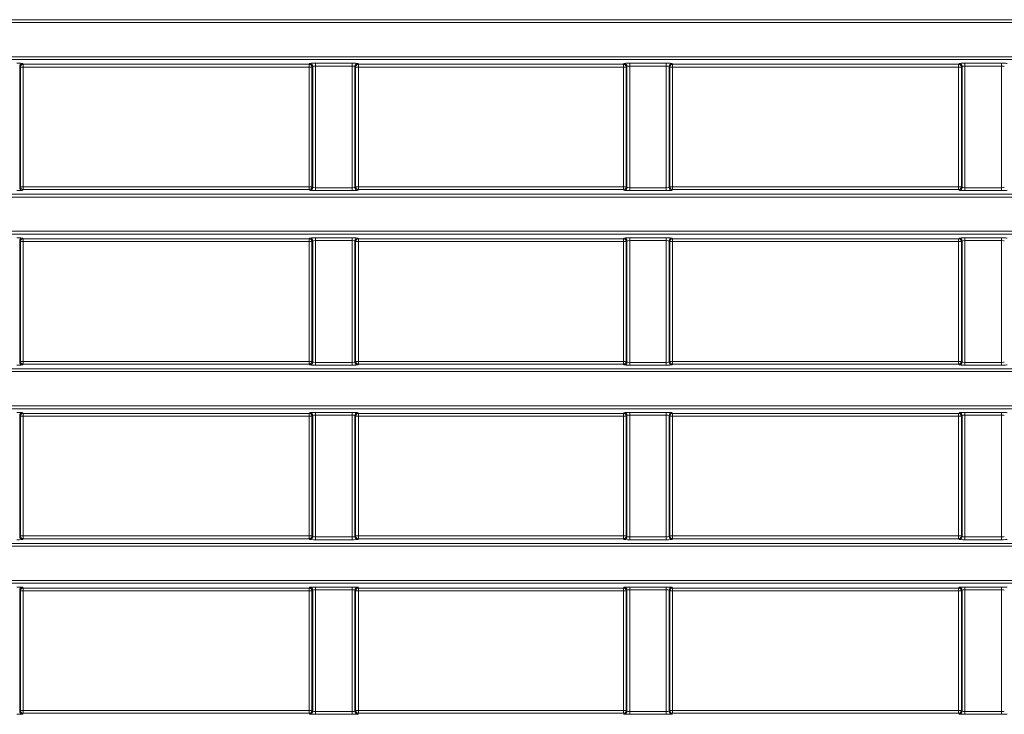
# Model space of a CAD drawing. Header units: millimetres. Extents: x 0 to 1118, y 0 to 864.
# Tile 90 of 256: x 91 to 109, y 461 to 474. Entities that reach past the tile are written whole.
import ezdxf

# ---------------------------------------------------------------- set-up
doc = ezdxf.new("R2010")
doc.units = ezdxf.units.MM

msp = doc.modelspace()

# ---------------------------------------------------------------- linework, layer by layer
at = {"color": 7, "linetype": 'Continuous', "lineweight": 18}
for p, q in [((35.9277, 473.6289), (225.0705, 473.6289)), ((225.0705, 473.579), (35.9277, 473.579)), ((35.9277, 472.9664), (225.0705, 472.9664)), ((225.0705, 472.9164), (35.9277, 472.9164)), ((91.0016, 470.6259), (91.0016, 472.7944)), ((91.0016, 472.7944), (91.0143, 472.7817)), ((91.0143, 472.7817), (91.0143, 470.6386)), ((91.0143, 472.7817), (91.0642, 472.7817)), ((91.0642, 472.8317), (91.0515, 472.8444)), ((96.184, 472.8317), (91.0642, 472.8317)), ((91.0642, 472.7817), (91.0642, 472.8317)), ((91.0642, 472.7817), (96.184, 472.7817)), ((91.0642, 470.6386), (91.0642, 472.7817)), ((96.1967, 472.8444), (96.184, 472.8317)), ((96.184, 472.8317), (96.184, 472.7817)), ((96.184, 472.7817), (96.2339, 472.7817)), ((96.184, 472.7817), (96.184, 470.6386)), ((96.2339, 472.7817), (96.2466, 472.7944)), ((96.2339, 470.6386), (96.2339, 472.7817)), ((96.2466, 472.7944), (96.2466, 470.6259)), ((96.9517, 472.8493), (96.2966, 472.8493)), ((96.2966, 472.7994), (96.2966, 472.8493)), ((96.2966, 472.7994), (96.9517, 472.7994)), ((96.2966, 470.6209), (96.2966, 472.7994)), ((96.9517, 472.7994), (96.9517, 472.8493)), ((96.9517, 472.7994), (96.9517, 470.6209)), ((97.0016, 470.6259), (97.0016, 472.7944)), ((97.0016, 472.7944), (97.0143, 472.7817)), ((97.0143, 472.7817), (97.0143, 470.6386)), ((97.0143, 472.7817), (97.0642, 472.7817)), ((97.0642, 472.8317), (97.0515, 472.8444)), ((97.0642, 472.8317), (101.809, 472.8317)), ((97.0642, 472.7817), (97.0642, 472.8317)), ((101.809, 472.7817), (97.0642, 472.7817)), ((97.0642, 470.6386), (97.0642, 472.7817)), ((101.809, 472.8317), (101.8217, 472.8444)), ((101.809, 472.7817), (101.809, 472.8317)), ((101.8589, 472.7817), (101.809, 472.7817)), ((101.809, 470.6386), (101.809, 472.7817)), ((101.8716, 472.7944), (101.8589, 472.7817)), ((101.8589, 472.7817), (101.8589, 470.6386)), ((101.8716, 470.6259), (101.8716, 472.7944)), ((101.9216, 472.8493), (102.5767, 472.8493)), ((101.9216, 472.7994), (101.9216, 472.8493)), ((102.5767, 472.7994), (101.9216, 472.7994)), ((101.9216, 472.7994), (101.9216, 470.6209)), ((102.5767, 472.7994), (102.5767, 472.8493)), ((102.5767, 470.6209), (102.5767, 472.7994)), ((102.6266, 472.7944), (102.6266, 470.6259)), ((102.6393, 472.7817), (102.6266, 472.7944)), ((102.6393, 470.6386), (102.6393, 472.7817)), ((102.6892, 472.7817), (102.6393, 472.7817)), ((102.6765, 472.8444), (102.6892, 472.8317)), ((102.6892, 472.8317), (107.809, 472.8317)), ((102.6892, 472.8317), (102.6892, 472.7817)), ((107.809, 472.7817), (102.6892, 472.7817)), ((102.6892, 472.7817), (102.6892, 470.6386)), ((107.809, 472.8317), (107.8217, 472.8444)), ((107.809, 472.7817), (107.809, 472.8317)), ((107.8589, 472.7817), (107.809, 472.7817)), ((107.809, 470.6386), (107.809, 472.7817)), ((107.8716, 472.7944), (107.8589, 472.7817)), ((107.8589, 472.7817), (107.8589, 470.6386)), ((107.8716, 470.6259), (107.8716, 472.7944)), ((107.9216, 472.8493), (108.5767, 472.8493)), ((107.9216, 472.7994), (107.9216, 472.8493)), ((108.5767, 472.7994), (107.9216, 472.7994)), ((107.9216, 472.7994), (107.9216, 470.6209)), ((108.5767, 472.7994), (108.5767, 472.8493)), ((108.5767, 470.6209), (108.5767, 472.7994)), ((91.0143, 470.6386), (91.0016, 470.6259)), ((91.0642, 470.6386), (91.0143, 470.6386)), ((91.0515, 470.576), (91.0642, 470.5887)), ((91.0642, 470.5887), (91.0642, 470.6386)), ((96.184, 470.6386), (91.0642, 470.6386)), ((91.0642, 470.5887), (96.184, 470.5887)), ((96.2339, 470.6386), (96.184, 470.6386)), ((96.184, 470.6386), (96.184, 470.5887)), ((96.184, 470.5887), (96.1967, 470.576)), ((96.2466, 470.6259), (96.2339, 470.6386)), ((96.2966, 470.571), (96.2966, 470.6209)), ((96.9517, 470.6209), (96.2966, 470.6209)), ((96.9517, 470.571), (96.9517, 470.6209)), ((97.0143, 470.6386), (97.0016, 470.6259)), ((97.0642, 470.6386), (97.0143, 470.6386)), ((97.0515, 470.576), (97.0642, 470.5887)), ((97.0642, 470.5887), (97.0642, 470.6386)), ((97.0642, 470.6386), (101.809, 470.6386)), ((101.809, 470.5887), (97.0642, 470.5887)), ((101.809, 470.5887), (101.809, 470.6386)), ((101.809, 470.6386), (101.8589, 470.6386)), ((101.8217, 470.576), (101.809, 470.5887)), ((101.8589, 470.6386), (101.8716, 470.6259)), ((101.9216, 470.571), (101.9216, 470.6209)), ((101.9216, 470.6209), (102.5767, 470.6209)), ((102.5767, 470.571), (102.5767, 470.6209)), ((102.6266, 470.6259), (102.6393, 470.6386)), ((102.6393, 470.6386), (102.6892, 470.6386)), ((102.6892, 470.5887), (102.6765, 470.576)), ((102.6892, 470.6386), (102.6892, 470.5887)), ((102.6892, 470.6386), (107.809, 470.6386)), ((107.809, 470.5887), (102.6892, 470.5887)), ((107.809, 470.5887), (107.809, 470.6386)), ((107.809, 470.6386), (107.8589, 470.6386)), ((107.8217, 470.576), (107.809, 470.5887)), ((107.8589, 470.6386), (107.8716, 470.6259)), ((107.9216, 470.571), (107.9216, 470.6209)), ((107.9216, 470.6209), (108.5767, 470.6209)), ((108.5767, 470.571), (108.5767, 470.6209)), ((35.9277, 470.5039), (225.0705, 470.5039)), ((225.0705, 470.454), (35.9277, 470.454)), ((96.2966, 470.571), (96.9517, 470.571)), ((102.5767, 470.571), (101.9216, 470.571)), ((108.5767, 470.571), (107.9216, 470.571)), ((35.9277, 469.8414), (225.0705, 469.8414)), ((225.0705, 469.7914), (35.9277, 469.7914)), ((91.0642, 469.7067), (91.0515, 469.7194)), ((96.184, 469.7067), (91.0642, 469.7067)), ((91.0642, 469.6567), (91.0642, 469.7067)), ((96.1967, 469.7194), (96.184, 469.7067)), ((96.184, 469.7067), (96.184, 469.6567)), ((96.9517, 469.7243), (96.2966, 469.7243)), ((96.2966, 469.6744), (96.2966, 469.7243)), ((96.9517, 469.6744), (96.9517, 469.7243)), ((97.0642, 469.7067), (97.0515, 469.7194)), ((97.0642, 469.7067), (101.809, 469.7067)), ((97.0642, 469.6567), (97.0642, 469.7067)), ((101.809, 469.7067), (101.8217, 469.7194)), ((101.809, 469.6567), (101.809, 469.7067)), ((101.9216, 469.7243), (102.5767, 469.7243)), ((101.9216, 469.6744), (101.9216, 469.7243)), ((102.5767, 469.6744), (102.5767, 469.7243)), ((102.6765, 469.7194), (102.6892, 469.7067)), ((102.6892, 469.7067), (107.809, 469.7067)), ((102.6892, 469.7067), (102.6892, 469.6567)), ((107.809, 469.7067), (107.8217, 469.7194)), ((107.809, 469.6567), (107.809, 469.7067)), ((107.9216, 469.7243), (108.5767, 469.7243)), ((107.9216, 469.7243), (107.9216, 469.6744)), ((108.5767, 469.7243), (108.5767, 469.6744)), ((91.0016, 467.5009), (91.0016, 469.6694)), ((91.0016, 469.6694), (91.0143, 469.6567)), ((91.0143, 469.6567), (91.0143, 467.5136)), ((91.0143, 469.6567), (91.0642, 469.6567)), ((91.0642, 467.5136), (91.0642, 469.6567)), ((91.0642, 469.6567), (96.184, 469.6567)), ((96.184, 469.6567), (96.184, 467.5136)), ((96.184, 469.6567), (96.2339, 469.6567)), ((96.2339, 469.6567), (96.2466, 469.6694)), ((96.2339, 467.5136), (96.2339, 469.6567)), ((96.2466, 469.6694), (96.2466, 467.5009)), ((96.2966, 469.6744), (96.9517, 469.6744)), ((96.2966, 467.4959), (96.2966, 469.6744)), ((96.9517, 469.6744), (96.9517, 467.4959)), ((97.0016, 467.5009), (97.0016, 469.6694)), ((97.0016, 469.6694), (97.0143, 469.6567)), ((97.0143, 469.6567), (97.0143, 467.5136)), ((97.0143, 469.6567), (97.0642, 469.6567)), ((101.809, 469.6567), (97.0642, 469.6567)), ((97.0642, 467.5136), (97.0642, 469.6567)), ((101.8589, 469.6567), (101.809, 469.6567)), ((101.809, 467.5136), (101.809, 469.6567)), ((101.8716, 469.6694), (101.8589, 469.6567)), ((101.8589, 469.6567), (101.8589, 467.5136)), ((101.8716, 467.5009), (101.8716, 469.6694)), ((102.5767, 469.6744), (101.9216, 469.6744)), ((101.9216, 469.6744), (101.9216, 467.4959)), ((102.5767, 467.4959), (102.5767, 469.6744)), ((102.6266, 469.6694), (102.6266, 467.5009)), ((102.6393, 469.6567), (102.6266, 469.6694)), ((102.6393, 467.5136), (102.6393, 469.6567)), ((102.6892, 469.6567), (102.6393, 469.6567)), ((107.809, 469.6567), (102.6892, 469.6567)), ((102.6892, 469.6567), (102.6892, 467.5136)), ((107.8589, 469.6567), (107.809, 469.6567)), ((107.809, 467.5136), (107.809, 469.6567)), ((107.8716, 469.6694), (107.8589, 469.6567)), ((107.8589, 469.6567), (107.8589, 467.5136)), ((107.8716, 467.5009), (107.8716, 469.6694)), ((108.5767, 469.6744), (107.9216, 469.6744)), ((107.9216, 469.6744), (107.9216, 467.4959)), ((108.5767, 467.4959), (108.5767, 469.6744)), ((91.0143, 467.5136), (91.0016, 467.5009)), ((91.0642, 467.5136), (91.0143, 467.5136)), ((91.0515, 467.451), (91.0642, 467.4637)), ((91.0642, 467.4637), (91.0642, 467.5136)), ((96.184, 467.5136), (91.0642, 467.5136)), ((91.0642, 467.4637), (96.184, 467.4637)), ((96.184, 467.5136), (96.184, 467.4637)), ((96.2339, 467.5136), (96.184, 467.5136)), ((96.184, 467.4637), (96.1967, 467.451)), ((96.2466, 467.5009), (96.2339, 467.5136)), ((96.2966, 467.446), (96.2966, 467.4959)), ((96.9517, 467.4959), (96.2966, 467.4959)), ((96.2966, 467.446), (96.9517, 467.446)), ((96.9517, 467.446), (96.9517, 467.4959)), ((97.0143, 467.5136), (97.0016, 467.5009)), ((97.0642, 467.5136), (97.0143, 467.5136)), ((97.0515, 467.451), (97.0642, 467.4637)), ((97.0642, 467.4637), (97.0642, 467.5136)), ((97.0642, 467.5136), (101.809, 467.5136)), ((101.809, 467.4637), (97.0642, 467.4637)), ((101.809, 467.4637), (101.809, 467.5136)), ((101.809, 467.5136), (101.8589, 467.5136)), ((101.8217, 467.451), (101.809, 467.4637)), ((101.8589, 467.5136), (101.8716, 467.5009)), ((101.9216, 467.446), (101.9216, 467.4959)), ((101.9216, 467.4959), (102.5767, 467.4959)), ((102.5767, 467.446), (101.9216, 467.446)), ((102.5767, 467.446), (102.5767, 467.4959)), ((102.6266, 467.5009), (102.6393, 467.5136)), ((102.6393, 467.5136), (102.6892, 467.5136)), ((102.6892, 467.4637), (102.6765, 467.451)), ((102.6892, 467.5136), (102.6892, 467.4637)), ((102.6892, 467.5136), (107.809, 467.5136)), ((107.809, 467.4637), (102.6892, 467.4637)), ((107.809, 467.4637), (107.809, 467.5136)), ((107.809, 467.5136), (107.8589, 467.5136)), ((107.8217, 467.451), (107.809, 467.4637)), ((107.8589, 467.5136), (107.8716, 467.5009)), ((107.9216, 467.4959), (107.9216, 467.446)), ((107.9216, 467.4959), (108.5767, 467.4959)), ((108.5767, 467.446), (107.9216, 467.446)), ((108.5767, 467.4959), (108.5767, 467.446)), ((35.9277, 467.3789), (225.0705, 467.3789)), ((225.0705, 467.329), (35.9277, 467.329)), ((35.9277, 466.7164), (225.0705, 466.7164)), ((225.0705, 466.6664), (35.9277, 466.6664)), ((91.0016, 464.3759), (91.0016, 466.5444)), ((91.0016, 466.5444), (91.0143, 466.5317)), ((91.0642, 466.5817), (91.0515, 466.5944)), ((96.184, 466.5817), (91.0642, 466.5817)), ((91.0642, 466.5317), (91.0642, 466.5817)), ((96.1967, 466.5944), (96.184, 466.5817)), ((96.184, 466.5817), (96.184, 466.5317)), ((96.2339, 466.5317), (96.2466, 466.5444)), ((96.2466, 466.5444), (96.2466, 464.3759)), ((96.9517, 466.5993), (96.2966, 466.5993)), ((96.2966, 466.5993), (96.2966, 466.5494)), ((96.2966, 466.5494), (96.9517, 466.5494)), ((96.2966, 464.3709), (96.2966, 466.5494)), ((96.9517, 466.5993), (96.9517, 466.5494)), ((96.9517, 466.5494), (96.9517, 464.3709)), ((97.0016, 464.3759), (97.0016, 466.5444)), ((97.0016, 466.5444), (97.0143, 466.5317)), ((97.0642, 466.5817), (97.0515, 466.5944)), ((97.0642, 466.5817), (101.809, 466.5817)), ((97.0642, 466.5317), (97.0642, 466.5817)), ((101.809, 466.5817), (101.8217, 466.5944)), ((101.809, 466.5317), (101.809, 466.5817)), ((101.8716, 466.5444), (101.8589, 466.5317)), ((101.8716, 464.3759), (101.8716, 466.5444)), ((101.9216, 466.5993), (102.5767, 466.5993)), ((101.9216, 466.5993), (101.9216, 466.5494)), ((102.5767, 466.5494), (101.9216, 466.5494)), ((101.9216, 466.5494), (101.9216, 464.3709)), ((102.5767, 466.5993), (102.5767, 466.5494)), ((102.5767, 464.3709), (102.5767, 466.5494)), ((102.6266, 466.5444), (102.6266, 464.3759)), ((102.6393, 466.5317), (102.6266, 466.5444)), ((102.6765, 466.5944), (102.6892, 466.5817)), ((102.6892, 466.5817), (107.809, 466.5817)), ((102.6892, 466.5817), (102.6892, 466.5317)), ((107.809, 466.5817), (107.8217, 466.5944)), ((107.809, 466.5317), (107.809, 466.5817)), ((107.8716, 466.5444), (107.8589, 466.5317)), ((107.8716, 464.3759), (107.8716, 466.5444)), ((107.9216, 466.5993), (108.5767, 466.5993)), ((107.9216, 466.5993), (107.9216, 466.5494)), ((108.5767, 466.5494), (107.9216, 466.5494)), ((107.9216, 466.5494), (107.9216, 464.3709)), ((108.5767, 466.5993), (108.5767, 466.5494)), ((108.5767, 464.3709), (108.5767, 466.5494)), ((91.0143, 466.5317), (91.0143, 464.3886)), ((91.0143, 466.5317), (91.0642, 466.5317)), ((91.0642, 464.3886), (91.0642, 466.5317)), ((91.0642, 466.5317), (96.184, 466.5317)), ((96.184, 466.5317), (96.2339, 466.5317)), ((96.184, 466.5317), (96.184, 464.3886)), ((96.2339, 464.3886), (96.2339, 466.5317)), ((97.0143, 466.5317), (97.0143, 464.3886)), ((97.0143, 466.5317), (97.0642, 466.5317)), ((101.809, 466.5317), (97.0642, 466.5317)), ((97.0642, 464.3886), (97.0642, 466.5317)), ((101.8589, 466.5317), (101.809, 466.5317)), ((101.809, 464.3886), (101.809, 466.5317)), ((101.8589, 466.5317), (101.8589, 464.3886)), ((102.6393, 464.3886), (102.6393, 466.5317)), ((102.6892, 466.5317), (102.6393, 466.5317)), ((102.6892, 466.5317), (102.6892, 464.3886)), ((107.809, 466.5317), (102.6892, 466.5317)), ((107.8589, 466.5317), (107.809, 466.5317)), ((107.809, 464.3886), (107.809, 466.5317)), ((107.8589, 466.5317), (107.8589, 464.3886)), ((35.9277, 464.2539), (225.0705, 464.2539)), ((91.0143, 464.3886), (91.0016, 464.3759)), ((91.0642, 464.3886), (91.0143, 464.3886)), ((91.0515, 464.326), (91.0642, 464.3387)), ((91.0642, 464.3387), (91.0642, 464.3886)), ((96.184, 464.3886), (91.0642, 464.3886)), ((91.0642, 464.3387), (96.184, 464.3387)), ((96.184, 464.3886), (96.184, 464.3387)), ((96.2339, 464.3886), (96.184, 464.3886)), ((96.184, 464.3387), (96.1967, 464.326)), ((96.2466, 464.3759), (96.2339, 464.3886)), ((96.2966, 464.3709), (96.2966, 464.321)), ((96.9517, 464.3709), (96.2966, 464.3709)), ((96.2966, 464.321), (96.9517, 464.321)), ((96.9517, 464.3709), (96.9517, 464.321)), ((97.0143, 464.3886), (97.0016, 464.3759)), ((97.0642, 464.3886), (97.0143, 464.3886)), ((97.0515, 464.326), (97.0642, 464.3387)), ((97.0642, 464.3387), (97.0642, 464.3886)), ((97.0642, 464.3886), (101.809, 464.3886)), ((101.809, 464.3387), (97.0642, 464.3387)), ((101.809, 464.3387), (101.809, 464.3886)), ((101.809, 464.3886), (101.8589, 464.3886)), ((101.8217, 464.326), (101.809, 464.3387)), ((101.8589, 464.3886), (101.8716, 464.3759)), ((101.9216, 464.3709), (101.9216, 464.321)), ((101.9216, 464.3709), (102.5767, 464.3709)), ((102.5767, 464.321), (101.9216, 464.321)), ((102.5767, 464.3709), (102.5767, 464.321)), ((102.6266, 464.3759), (102.6393, 464.3886)), ((102.6393, 464.3886), (102.6892, 464.3886)), ((102.6892, 464.3387), (102.6765, 464.326)), ((102.6892, 464.3886), (102.6892, 464.3387)), ((102.6892, 464.3886), (107.809, 464.3886)), ((107.809, 464.3387), (102.6892, 464.3387)), ((107.809, 464.3387), (107.809, 464.3886)), ((107.809, 464.3886), (107.8589, 464.3886)), ((107.8217, 464.326), (107.809, 464.3387)), ((107.8589, 464.3886), (107.8716, 464.3759)), ((107.9216, 464.3709), (107.9216, 464.321)), ((107.9216, 464.3709), (108.5767, 464.3709)), ((108.5767, 464.321), (107.9216, 464.321)), ((108.5767, 464.3709), (108.5767, 464.321)), ((225.0705, 464.204), (35.9277, 464.204)), ((35.9277, 463.5914), (225.0705, 463.5914)), ((225.0705, 463.5414), (35.9277, 463.5414)), ((91.0016, 461.2509), (91.0016, 463.4194)), ((91.0016, 463.4194), (91.0143, 463.4067)), ((91.0143, 463.4067), (91.0143, 461.2636)), ((91.0143, 463.4067), (91.0642, 463.4067)), ((91.0642, 463.4567), (91.0515, 463.4694)), ((96.184, 463.4567), (91.0642, 463.4567)), ((91.0642, 463.4067), (91.0642, 463.4567)), ((91.0642, 463.4067), (96.184, 463.4067)), ((91.0642, 461.2636), (91.0642, 463.4067)), ((96.1967, 463.4694), (96.184, 463.4567)), ((96.184, 463.4567), (96.184, 463.4067)), ((96.184, 463.4067), (96.2339, 463.4067)), ((96.184, 463.4067), (96.184, 461.2636)), ((96.2339, 463.4067), (96.2466, 463.4194)), ((96.2339, 461.2636), (96.2339, 463.4067)), ((96.2466, 463.4194), (96.2466, 461.2509)), ((96.9517, 463.4743), (96.2966, 463.4743)), ((96.2966, 463.4244), (96.2966, 463.4743)), ((96.2966, 463.4244), (96.9517, 463.4244)), ((96.2966, 461.2459), (96.2966, 463.4244)), ((96.9517, 463.4244), (96.9517, 463.4743)), ((96.9517, 463.4244), (96.9517, 461.2459)), ((97.0016, 461.2509), (97.0016, 463.4194)), ((97.0016, 463.4194), (97.0143, 463.4067)), ((97.0143, 463.4067), (97.0143, 461.2636)), ((97.0143, 463.4067), (97.0642, 463.4067)), ((97.0642, 463.4567), (97.0515, 463.4694)), ((97.0642, 463.4567), (101.809, 463.4567)), ((97.0642, 463.4067), (97.0642, 463.4567)), ((101.809, 463.4067), (97.0642, 463.4067)), ((97.0642, 461.2636), (97.0642, 463.4067)), ((101.809, 463.4567), (101.8217, 463.4694)), ((101.809, 463.4067), (101.809, 463.4567)), ((101.8589, 463.4067), (101.809, 463.4067)), ((101.809, 461.2636), (101.809, 463.4067)), ((101.8716, 463.4194), (101.8589, 463.4067)), ((101.8589, 463.4067), (101.8589, 461.2636)), ((101.8716, 461.2509), (101.8716, 463.4194)), ((101.9216, 463.4743), (102.5767, 463.4743)), ((101.9216, 463.4244), (101.9216, 463.4743)), ((102.5767, 463.4244), (101.9216, 463.4244)), ((101.9216, 463.4244), (101.9216, 461.2459)), ((102.5767, 463.4244), (102.5767, 463.4743)), ((102.5767, 461.2459), (102.5767, 463.4244)), ((102.6266, 463.4194), (102.6266, 461.2509)), ((102.6393, 463.4067), (102.6266, 463.4194)), ((102.6393, 461.2636), (102.6393, 463.4067)), ((102.6892, 463.4067), (102.6393, 463.4067)), ((102.6765, 463.4694), (102.6892, 463.4567)), ((102.6892, 463.4567), (107.809, 463.4567)), ((102.6892, 463.4567), (102.6892, 463.4067)), ((102.6892, 463.4067), (102.6892, 461.2636)), ((107.809, 463.4067), (102.6892, 463.4067)), ((107.809, 463.4567), (107.8217, 463.4694)), ((107.809, 463.4067), (107.809, 463.4567)), ((107.8589, 463.4067), (107.809, 463.4067)), ((107.809, 461.2636), (107.809, 463.4067)), ((107.8716, 463.4194), (107.8589, 463.4067)), ((107.8589, 463.4067), (107.8589, 461.2636)), ((107.8716, 461.2509), (107.8716, 463.4194)), ((107.9216, 463.4743), (108.5767, 463.4743)), ((107.9216, 463.4244), (107.9216, 463.4743)), ((108.5767, 463.4244), (107.9216, 463.4244)), ((107.9216, 463.4244), (107.9216, 461.2459)), ((108.5767, 463.4244), (108.5767, 463.4743)), ((108.5767, 461.2459), (108.5767, 463.4244)), ((91.0143, 461.2636), (91.0016, 461.2509)), ((91.0642, 461.2636), (91.0143, 461.2636)), ((91.0642, 461.2137), (91.0642, 461.2636)), ((96.184, 461.2636), (91.0642, 461.2636)), ((96.2339, 461.2636), (96.184, 461.2636)), ((96.184, 461.2636), (96.184, 461.2137)), ((96.2466, 461.2509), (96.2339, 461.2636)), ((97.0143, 461.2636), (97.0016, 461.2509)), ((97.0642, 461.2636), (97.0143, 461.2636)), ((97.0642, 461.2137), (97.0642, 461.2636)), ((97.0642, 461.2636), (101.809, 461.2636)), ((101.809, 461.2137), (101.809, 461.2636)), ((101.809, 461.2636), (101.8589, 461.2636)), ((101.8589, 461.2636), (101.8716, 461.2509)), ((102.6266, 461.2509), (102.6393, 461.2636)), ((102.6393, 461.2636), (102.6892, 461.2636)), ((102.6892, 461.2636), (102.6892, 461.2137)), ((102.6892, 461.2636), (107.809, 461.2636)), ((107.809, 461.2137), (107.809, 461.2636)), ((107.809, 461.2636), (107.8589, 461.2636)), ((107.8589, 461.2636), (107.8716, 461.2509)), ((91.0515, 461.201), (91.0642, 461.2137)), ((91.0642, 461.2137), (96.184, 461.2137)), ((96.184, 461.2137), (96.1967, 461.201)), ((96.2966, 461.196), (96.2966, 461.2459)), ((96.9517, 461.2459), (96.2966, 461.2459)), ((96.2966, 461.196), (96.9517, 461.196)), ((96.9517, 461.196), (96.9517, 461.2459)), ((97.0515, 461.201), (97.0642, 461.2137)), ((101.809, 461.2137), (97.0642, 461.2137)), ((101.8217, 461.201), (101.809, 461.2137)), ((101.9216, 461.196), (101.9216, 461.2459)), ((101.9216, 461.2459), (102.5767, 461.2459)), ((102.5767, 461.196), (101.9216, 461.196)), ((102.5767, 461.196), (102.5767, 461.2459)), ((102.6892, 461.2137), (102.6765, 461.201)), ((107.809, 461.2137), (102.6892, 461.2137)), ((107.8217, 461.201), (107.809, 461.2137)), ((107.9216, 461.196), (107.9216, 461.2459)), ((107.9216, 461.2459), (108.5767, 461.2459)), ((108.5767, 461.196), (107.9216, 461.196)), ((108.5767, 461.196), (108.5767, 461.2459))]:
    msp.add_line(p, q, dxfattribs=at)
for centre, start, end in [((91.0517, 472.7943), 90.1836, 179.8164), ((91.0644, 472.7816), 90.1836, 179.8164), ((96.1838, 472.7816), 0.1836, 89.8164), ((96.1965, 472.7943), 0.1836, 89.8164), ((97.0517, 472.7943), 90.1836, 179.8164), ((97.0644, 472.7816), 90.1836, 179.8164), ((101.8088, 472.7816), 0.1836, 89.8164), ((101.8215, 472.7943), 0.1836, 89.8164), ((102.6767, 472.7943), 90.1836, 179.8164), ((102.6894, 472.7816), 90.1836, 179.8164), ((107.8088, 472.7816), 0.1836, 89.8164), ((107.8215, 472.7943), 0.1836, 89.8164), ((91.0517, 470.6261), 180.1836, 269.8164), ((91.0644, 470.6388), 180.1836, 269.8164), ((96.1838, 470.6388), 270.1836, 359.8164), ((96.1965, 470.6261), 270.1836, 359.8164), ((97.0517, 470.6261), 180.1836, 269.8164), ((97.0644, 470.6388), 180.1836, 269.8164), ((101.8088, 470.6388), 270.1836, 359.8164), ((101.8215, 470.6261), 270.1836, 359.8164), ((102.6767, 470.6261), 180.1836, 269.8164), ((102.6894, 470.6388), 180.1836, 269.8164), ((107.8088, 470.6388), 270.1836, 359.8164), ((107.8215, 470.6261), 270.1836, 359.8164), ((91.0517, 469.6693), 90.1836, 179.8164), ((91.0644, 469.6566), 90.1836, 179.8164), ((96.1838, 469.6566), 0.1836, 89.8164), ((96.1965, 469.6693), 0.1836, 89.8164), ((97.0517, 469.6693), 90.1836, 179.8164), ((97.0644, 469.6566), 90.1836, 179.8164), ((101.8088, 469.6566), 0.1836, 89.8164), ((101.8215, 469.6693), 0.1836, 89.8164), ((102.6767, 469.6693), 90.1836, 179.8164), ((102.6894, 469.6566), 90.1836, 179.8164), ((107.8088, 469.6566), 0.1836, 89.8164), ((107.8215, 469.6693), 0.1836, 89.8164), ((91.0517, 467.5011), 180.1836, 269.8164), ((91.0644, 467.5138), 180.1836, 269.8164), ((96.1838, 467.5138), 270.1836, 359.8164), ((96.1965, 467.5011), 270.1836, 359.8164), ((97.0517, 467.5011), 180.1836, 269.8164), ((97.0644, 467.5138), 180.1836, 269.8164), ((101.8088, 467.5138), 270.1836, 359.8164), ((101.8215, 467.5011), 270.1836, 359.8164), ((102.6767, 467.5011), 180.1836, 269.8164), ((102.6894, 467.5138), 180.1836, 269.8164), ((107.8088, 467.5138), 270.1836, 359.8164), ((107.8215, 467.5011), 270.1836, 359.8164), ((91.0517, 466.5443), 90.1836, 179.8164), ((91.0644, 466.5316), 90.1836, 179.8164), ((96.1838, 466.5316), 0.1836, 89.8164), ((96.1965, 466.5443), 0.1836, 89.8164), ((97.0517, 466.5443), 90.1836, 179.8164), ((97.0644, 466.5316), 90.1836, 179.8164), ((101.8088, 466.5316), 0.1836, 89.8164), ((101.8215, 466.5443), 0.1836, 89.8164), ((102.6767, 466.5443), 90.1836, 179.8164), ((102.6894, 466.5316), 90.1836, 179.8164), ((107.8088, 466.5316), 0.1836, 89.8164), ((107.8215, 466.5443), 0.1836, 89.8164), ((91.0517, 464.3761), 180.1836, 269.8164), ((91.0644, 464.3888), 180.1836, 269.8164), ((96.1838, 464.3888), 270.1836, 359.8164), ((96.1965, 464.3761), 270.1836, 359.8164), ((97.0517, 464.3761), 180.1836, 269.8164), ((97.0644, 464.3888), 180.1836, 269.8164), ((101.8088, 464.3888), 270.1836, 359.8164), ((101.8215, 464.3761), 270.1836, 359.8164), ((102.6767, 464.3761), 180.1836, 269.8164), ((102.6894, 464.3888), 180.1836, 269.8164), ((107.8088, 464.3888), 270.1836, 359.8164), ((107.8215, 464.3761), 270.1836, 359.8164), ((91.0517, 463.4193), 90.1836, 179.8164), ((91.0644, 463.4066), 90.1836, 179.8164), ((96.1838, 463.4066), 0.1836, 89.8164), ((96.1965, 463.4193), 0.1836, 89.8164), ((97.0517, 463.4193), 90.1836, 179.8164), ((97.0644, 463.4066), 90.1836, 179.8164), ((101.8088, 463.4066), 0.1836, 89.8164), ((101.8215, 463.4193), 0.1836, 89.8164), ((102.6767, 463.4193), 90.1836, 179.8164), ((102.6894, 463.4066), 90.1836, 179.8164), ((107.8088, 463.4066), 0.1836, 89.8164), ((107.8215, 463.4193), 0.1836, 89.8164), ((91.0517, 461.2511), 180.1836, 269.8164), ((91.0644, 461.2638), 180.1836, 269.8164), ((96.1838, 461.2638), 270.1836, 359.8164), ((96.1965, 461.2511), 270.1836, 359.8164), ((97.0517, 461.2511), 180.1836, 269.8164), ((97.0644, 461.2638), 180.1836, 269.8164), ((101.8088, 461.2638), 270.1836, 359.8164), ((101.8215, 461.2511), 270.1836, 359.8164), ((102.6767, 461.2511), 180.1836, 269.8164), ((102.6894, 461.2638), 180.1836, 269.8164), ((107.8088, 461.2638), 270.1836, 359.8164), ((107.8215, 461.2511), 270.1836, 359.8164)]:
    msp.add_arc(centre, 0.0501, start, end, dxfattribs=at)
for centre, major_axis, ratio, start_param, end_param in [((90.9517, 472.8441), (0.1, 0), 0.0524078, 0.0523599, 1.5707963), ((96.2966, 472.8441), (0.1, 0), 0.0524078, 1.5707963, 3.0892328), ((96.2966, 472.7942), (0.05, 0), 0.1048156, 1.5707963, 3.0892328), ((96.9517, 472.8441), (0.1, 0), 0.0524078, 0.0523599, 1.5707963), ((96.9517, 472.7942), (0.05, 0), 0.1048156, 0.0523599, 1.5707963), ((101.9216, 472.8441), (0.1, 0), 0.0524078, 1.5707963, 3.0892328), ((101.9216, 472.7942), (0.05, 0), 0.1048156, 1.5707963, 3.0892328), ((102.5767, 472.8441), (0.1, 0), 0.0524078, 0.0523599, 1.5707963), ((102.5767, 472.7942), (0.05, 0), 0.1048156, 0.0523599, 1.5707963), ((107.9216, 472.8441), (0.1, 0), 0.0524078, 1.5707963, 3.0892328), ((107.9216, 472.7942), (0.05, 0), 0.1048156, 1.5707963, 3.0892328), ((108.5767, 472.8441), (0.1, 0), 0.0524078, 0.0523599, 1.5707963), ((108.5767, 472.7942), (0.05, 0), 0.1048156, 0.0523599, 1.5707963), ((96.2966, 470.6262), (0.05, 0), 0.1048156, 3.1939525, 4.712389), ((96.9517, 470.6262), (0.05, 0), 0.1048156, 4.712389, 6.2308254), ((101.9216, 470.6262), (0.05, 0), 0.1048156, 3.1939525, 4.712389), ((102.5767, 470.6262), (0.05, 0), 0.1048156, 4.712389, 6.2308254), ((107.9216, 470.6262), (0.05, 0), 0.1048156, 3.1939525, 4.712389), ((108.5767, 470.6262), (0.05, 0), 0.1048156, 4.712389, 6.2308254), ((90.9517, 470.5762), (0.1, 0), 0.0524078, 4.712389, 6.2308254), ((96.2966, 470.5762), (0.1, 0), 0.0524078, 3.1939525, 4.712389), ((96.9517, 470.5762), (0.1, 0), 0.0524078, 4.712389, 6.2308254), ((101.9216, 470.5762), (0.1, 0), 0.0524078, 3.1939525, 4.712389), ((102.5767, 470.5762), (0.1, 0), 0.0524078, 4.712389, 6.2308254), ((107.9216, 470.5762), (0.1, 0), 0.0524078, 3.1939525, 4.712389), ((108.5767, 470.5762), (0.1, 0), 0.0524078, 4.712389, 6.2308254), ((90.9517, 469.7191), (0.1, 0), 0.0524078, 0.0523599, 1.5707963), ((96.2966, 469.7191), (0.1, 0), 0.0524078, 1.5707963, 3.0892328), ((96.9517, 469.7191), (0.1, 0), 0.0524078, 0.0523599, 1.5707963), ((101.9216, 469.7191), (0.1, 0), 0.0524078, 1.5707963, 3.0892328), ((102.5767, 469.7191), (0.1, 0), 0.0524078, 0.0523599, 1.5707963), ((107.9216, 469.7191), (0.1, 0), 0.0524078, 1.5707963, 3.0892328), ((108.5767, 469.7191), (0.1, 0), 0.0524078, 0.0523599, 1.5707963), ((96.2966, 469.6692), (0.05, 0), 0.1048156, 1.5707963, 3.0892328), ((96.9517, 469.6692), (0.05, 0), 0.1048156, 0.0523599, 1.5707963), ((101.9216, 469.6692), (0.05, 0), 0.1048156, 1.5707963, 3.0892328), ((102.5767, 469.6692), (0.05, 0), 0.1048156, 0.0523599, 1.5707963), ((107.9216, 469.6692), (0.05, 0), 0.1048156, 1.5707963, 3.0892328), ((108.5767, 469.6692), (0.05, 0), 0.1048156, 0.0523599, 1.5707963), ((90.9517, 467.4512), (0.1, 0), 0.0524078, 4.712389, 6.2308254), ((96.2966, 467.4512), (0.1, 0), 0.0524078, 3.1939525, 4.712389), ((96.2966, 467.5012), (0.05, 0), 0.1048156, 3.1939525, 4.712389), ((96.9517, 467.5012), (0.05, 0), 0.1048156, 4.712389, 6.2308254), ((96.9517, 467.4512), (0.1, 0), 0.0524078, 4.712389, 6.2308254), ((101.9216, 467.4512), (0.1, 0), 0.0524078, 3.1939525, 4.712389), ((101.9216, 467.5012), (0.05, 0), 0.1048156, 3.1939525, 4.712389), ((102.5767, 467.5012), (0.05, 0), 0.1048156, 4.712389, 6.2308254), ((102.5767, 467.4512), (0.1, 0), 0.0524078, 4.712389, 6.2308254), ((107.9216, 467.4512), (0.1, 0), 0.0524078, 3.1939525, 4.712389), ((107.9216, 467.5012), (0.05, 0), 0.1048156, 3.1939525, 4.712389), ((108.5767, 467.5012), (0.05, 0), 0.1048156, 4.712389, 6.2308254), ((108.5767, 467.4512), (0.1, 0), 0.0524078, 4.712389, 6.2308254), ((90.9517, 466.5941), (0.1, 0), 0.0524078, 0.0523599, 1.5707963), ((96.2966, 466.5941), (0.1, 0), 0.0524078, 1.5707963, 3.0892328), ((96.2966, 466.5442), (0.05, 0), 0.1048156, 1.5707963, 3.0892328), ((96.9517, 466.5941), (0.1, 0), 0.0524078, 0.0523599, 1.5707963), ((96.9517, 466.5442), (0.05, 0), 0.1048156, 0.0523599, 1.5707963), ((101.9216, 466.5941), (0.1, 0), 0.0524078, 1.5707963, 3.0892328), ((101.9216, 466.5442), (0.05, 0), 0.1048156, 1.5707963, 3.0892328), ((102.5767, 466.5941), (0.1, 0), 0.0524078, 0.0523599, 1.5707963), ((102.5767, 466.5442), (0.05, 0), 0.1048156, 0.0523599, 1.5707963), ((107.9216, 466.5941), (0.1, 0), 0.0524078, 1.5707963, 3.0892328), ((107.9216, 466.5442), (0.05, 0), 0.1048156, 1.5707963, 3.0892328), ((108.5767, 466.5941), (0.1, 0), 0.0524078, 0.0523599, 1.5707963), ((108.5767, 466.5442), (0.05, 0), 0.1048156, 0.0523599, 1.5707963), ((90.9517, 464.3262), (0.1, 0), 0.0524078, 4.712389, 6.2308254), ((96.2966, 464.3262), (0.1, 0), 0.0524078, 3.1939525, 4.712389), ((96.2966, 464.3762), (0.05, 0), 0.1048156, 3.1939525, 4.712389), ((96.9517, 464.3762), (0.05, 0), 0.1048156, 4.712389, 6.2308254), ((96.9517, 464.3262), (0.1, 0), 0.0524078, 4.712389, 6.2308254), ((101.9216, 464.3262), (0.1, 0), 0.0524078, 3.1939525, 4.712389), ((101.9216, 464.3762), (0.05, 0), 0.1048156, 3.1939525, 4.712389), ((102.5767, 464.3762), (0.05, 0), 0.1048156, 4.712389, 6.2308254), ((102.5767, 464.3262), (0.1, 0), 0.0524078, 4.712389, 6.2308254), ((107.9216, 464.3262), (0.1, 0), 0.0524078, 3.1939525, 4.712389), ((107.9216, 464.3762), (0.05, 0), 0.1048156, 3.1939525, 4.712389), ((108.5767, 464.3762), (0.05, 0), 0.1048156, 4.712389, 6.2308254), ((108.5767, 464.3262), (0.1, 0), 0.0524078, 4.712389, 6.2308254), ((90.9517, 463.4691), (0.1, 0), 0.0524078, 0.0523599, 1.5707963), ((96.2966, 463.4691), (0.1, 0), 0.0524078, 1.5707963, 3.0892328), ((96.2966, 463.4192), (0.05, 0), 0.1048156, 1.5707963, 3.0892328), ((96.9517, 463.4691), (0.1, 0), 0.0524078, 0.0523599, 1.5707963), ((96.9517, 463.4192), (0.05, 0), 0.1048156, 0.0523599, 1.5707963), ((101.9216, 463.4691), (0.1, 0), 0.0524078, 1.5707963, 3.0892328), ((101.9216, 463.4192), (0.05, 0), 0.1048156, 1.5707963, 3.0892328), ((102.5767, 463.4691), (0.1, 0), 0.0524078, 0.0523599, 1.5707963), ((102.5767, 463.4192), (0.05, 0), 0.1048156, 0.0523599, 1.5707963), ((107.9216, 463.4691), (0.1, 0), 0.0524078, 1.5707963, 3.0892328), ((107.9216, 463.4192), (0.05, 0), 0.1048156, 1.5707963, 3.0892328), ((108.5767, 463.4691), (0.1, 0), 0.0524078, 0.0523599, 1.5707963), ((108.5767, 463.4192), (0.05, 0), 0.1048156, 0.0523599, 1.5707963), ((96.2966, 461.2512), (0.05, 0), 0.1048156, 3.1939525, 4.712389), ((96.9517, 461.2512), (0.05, 0), 0.1048156, 4.712389, 6.2308254), ((101.9216, 461.2512), (0.05, 0), 0.1048156, 3.1939525, 4.712389), ((102.5767, 461.2512), (0.05, 0), 0.1048156, 4.712389, 6.2308254), ((107.9216, 461.2512), (0.05, 0), 0.1048156, 3.1939525, 4.712389), ((108.5767, 461.2512), (0.05, 0), 0.1048156, 4.712389, 6.2308254), ((90.9517, 461.2012), (0.1, 0), 0.0524078, 4.712389, 6.2308254), ((96.2966, 461.2012), (0.1, 0), 0.0524078, 3.1939525, 4.712389), ((96.9517, 461.2012), (0.1, 0), 0.0524078, 4.712389, 6.2308254), ((101.9216, 461.2012), (0.1, 0), 0.0524078, 3.1939525, 4.712389), ((102.5767, 461.2012), (0.1, 0), 0.0524078, 4.712389, 6.2308254), ((107.9216, 461.2012), (0.1, 0), 0.0524078, 3.1939525, 4.712389), ((108.5767, 461.2012), (0.1, 0), 0.0524078, 4.712389, 6.2308254)]:
    msp.add_ellipse(centre, major_axis=major_axis, ratio=ratio, start_param=start_param, end_param=end_param, dxfattribs=at)

doc.saveas('drawing.dxf')
